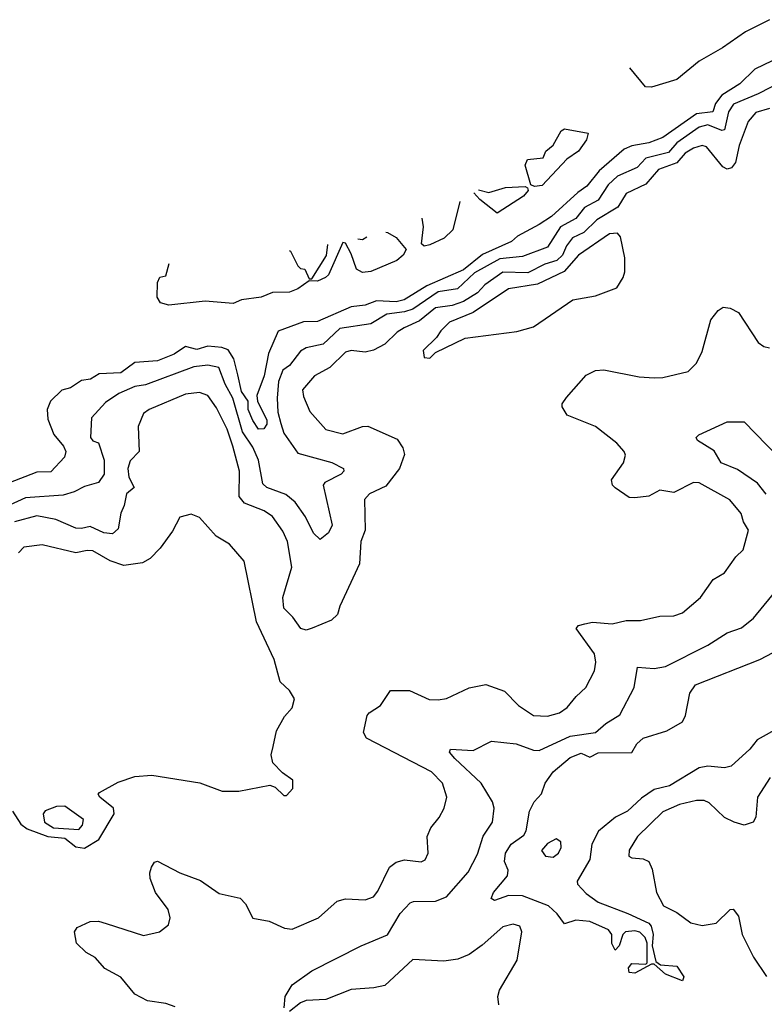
# Model space of a CAD drawing. Extents: x 1892934 to 2008621, y 567149 to 683290.
# Tile 123 of 256: x 1902644 to 1905297, y 643167 to 646673. Entities that reach past the tile are written whole.
import ezdxf

# ---------------------------------------------------------------- set-up
doc = ezdxf.new("R2010")
doc.units = 0

msp = doc.modelspace()

# ---------------------------------------------------------------- linework, layer by layer
at = {"layer": '0CON20XD'}
for points in [[(1905315, 646673), (1905229.9, 646630.1), (1905147.7, 646572.3), (1905065, 646524.8), (1904985, 646460.2), (1904895, 646432.7), (1904873.4, 646433.4), (1904817.9, 646501.5)], [(1905445.9, 646585), (1905263.1, 646496.9), (1905209.7, 646445), (1905145, 646404.8), (1905122.7, 646375), (1905113.1, 646345), (1905055, 646338.2), (1904935, 646253.8), (1904885, 646234), (1904825, 646223.8), (1904797.8, 646212.2), (1904708.1, 646135), (1904665, 646080.2), (1904632.1, 646057.9), (1904538.3, 645971.7), (1904495, 645943.2), (1904417.9, 645902.1), (1904396.4, 645883.6), (1904293.5, 645836.5), (1904225, 645781.9), (1904094.9, 645725.1), (1904013.6, 645675), (1903985, 645668.2), (1903915, 645672), (1903875, 645656.9), (1903825, 645650.5), (1903705, 645598.1), (1903655, 645597.3), (1903565, 645564.2), (1903531.1, 645485), (1903515.1, 645405), (1903489.7, 645335), (1903491.5, 645315), (1903525, 645247.5), (1903525, 645232.9), (1903514.1, 645215.9), (1903495, 645215.4), (1903475, 645245.5), (1903458.7, 645285), (1903458.8, 645315), (1903435, 645348.8), (1903421.8, 645408.2), (1903407.7, 645465), (1903387.4, 645497.4), (1903365, 645506.2), (1903315, 645510), (1903275, 645498.4), (1903235, 645509.5), (1903195, 645482.2), (1903135, 645458.2), (1903055, 645452.2), (1903005, 645415.7), (1902927.8, 645412.2), (1902896.8, 645393.2), (1902865, 645388.2), (1902825, 645362.3), (1902795, 645353.6), (1902754.6, 645315), (1902742.5, 645285), (1902745, 645250), (1902766.5, 645196.5), (1902800.6, 645155), (1902809.2, 645135), (1902804.3, 645115), (1902755, 645063.4), (1902705, 645061.8), (1902605, 645022.1)], [(1905365, 646454.8), (1905275, 646408.7), (1905187.3, 646372.7), (1905169.5, 646345), (1905155, 646281.4), (1905145, 646278.7), (1905095, 646298.1), (1905065, 646290.9), (1904985.2, 646234.8), (1904955, 646200.1), (1904875, 646179.4), (1904843.6, 646146.4), (1904774, 646116), (1904741, 646085), (1904705, 646030.5), (1904656, 646004), (1904625, 645964.8), (1904570.6, 645935), (1904525, 645862.5), (1904435, 645830.2), (1904355, 645822), (1904265, 645772.1), (1904203.5, 645715), (1904135, 645704.4), (1904045, 645642.4), (1904015, 645632.4), (1903952.1, 645625), (1903895, 645589.8), (1903785, 645573.6), (1903725, 645518.2), (1903665, 645504.3), (1903645, 645493.2), (1903605, 645441.6), (1903581.3, 645425), (1903566.7, 645385), (1903561.1, 645325), (1903564.2, 645275), (1903575, 645235.6), (1903585, 645201.3), (1903635, 645130), (1903756.1, 645096.1), (1903798.1, 645075), (1903799.5, 645065), (1903789.1, 645055), (1903731.9, 645025), (1903725.4, 645015), (1903757.1, 644872.9), (1903745, 644845.4), (1903715, 644822.5), (1903691.5, 644845), (1903662.8, 644902.8), (1903625.5, 644955.5), (1903591.9, 644981.9), (1903525, 645007.5), (1903510.3, 645020.3), (1903494.5, 645105), (1903475, 645150.5), (1903437.7, 645205), (1903404.1, 645325), (1903376.2, 645375), (1903354.1, 645434.1), (1903315, 645442.8), (1903265, 645437.3), (1903093, 645373), (1903055, 645366.9), (1902997.8, 645342.2), (1902950.4, 645309.6), (1902900, 645255), (1902897.1, 645185), (1902905, 645173.1), (1902925, 645166.1), (1902945.8, 645105), (1902945.3, 645054.7), (1902925, 645024.6), (1902875, 645011.4), (1902838.5, 644991.5), (1902799.7, 644980.3), (1902665, 644971), (1902565, 644924.8)], [(1905315, 646357.2), (1905267, 646343), (1905239, 646311), (1905207.2, 646225), (1905194.7, 646165), (1905179.5, 646145), (1905165, 646141.1), (1905148.7, 646148.7), (1905090.8, 646220.8), (1905075, 646225.2), (1905045, 646216), (1905015, 646197.3), (1904985, 646163.9), (1904920.4, 646139.6), (1904875, 646087.1), (1904805, 646054), (1904775, 646005.9), (1904699.7, 645960.3), (1904654.3, 645915.7), (1904613.6, 645896.4), (1904592.2, 645867.8), (1904578.3, 645835), (1904558.1, 645815), (1904515, 645802.5), (1904455, 645772.1), (1904365, 645773.8), (1904301, 645729), (1904275, 645700.7), (1904225, 645669.9), (1904185, 645655.6), (1904125, 645646.8), (1904068.7, 645601.3), (1904014.3, 645575.7), (1903989.1, 645560.9), (1903945, 645517.7), (1903905, 645495.9), (1903875, 645488.7), (1903825, 645494.7), (1903805, 645488.8), (1903749.3, 645435), (1903694.5, 645405), (1903651.8, 645355), (1903655, 645331.2), (1903678.1, 645278.1), (1903735, 645213.5), (1903795, 645198.2), (1903865, 645224.6), (1903885, 645226.2), (1903989.4, 645179.4), (1904008.8, 645148.8), (1904014.6, 645125), (1903996.8, 645075), (1903948.5, 645011.5), (1903890.8, 644985), (1903872.5, 644965), (1903874.6, 644855), (1903859.1, 644815), (1903854.7, 644735.3), (1903784.6, 644585), (1903776.6, 644555), (1903755.6, 644535), (1903685.8, 644505.8), (1903665, 644498.8), (1903645.8, 644505), (1903617.8, 644545), (1903585, 644578), (1903582.3, 644615), (1903613.8, 644723.8), (1903598.4, 644815), (1903581.3, 644851.3), (1903545, 644903.8), (1903515, 644924), (1903445, 644952), (1903426.6, 644975), (1903427.2, 645065), (1903403.9, 645155), (1903383, 645215), (1903345, 645290.9), (1903315, 645335.3), (1903285, 645345.3), (1903235, 645339.6), (1903105.2, 645284.8), (1903085, 645270.6), (1903066.7, 645225), (1903069.6, 645135), (1903037.6, 645102.4), (1903029.2, 645075), (1903033.7, 645043.7), (1903052.2, 645007.8), (1903025.1, 644984.9), (1903017, 644943), (1903004.4, 644915.6), (1902995, 644859.5), (1902975, 644841.8), (1902944.6, 644845.4), (1902895, 644868.1), (1902865, 644860.8), (1902845, 644862.7), (1902773.2, 644893.2), (1902705, 644906.7), (1902626.5, 644885)], [(1904478.7, 646078.7), (1904465.5, 646085.5), (1904444.5, 646155), (1904453.8, 646175), (1904509.2, 646180.8), (1904518.8, 646205), (1904545, 646226.2), (1904572.8, 646277.2), (1904585, 646284.3), (1904669.5, 646269.5), (1904663.1, 646245), (1904635.5, 646204.5), (1904593.8, 646176.2), (1904505, 646082.5), (1904478.7, 646078.7)], [(1904278.4, 646066.7), (1904315, 646057.5), (1904374.3, 646075.7), (1904445, 646078.8), (1904453.8, 646073.8), (1904455.8, 646065), (1904438.6, 646045), (1904345, 645984.6), (1904283, 646033), (1904262.1, 646056.5)], [(1904212.2, 646025.7), (1904187.5, 645925), (1904156.9, 645895), (1904105, 645871.5), (1904085, 645866.2), (1904076.2, 645875), (1904082.5, 645935), (1904077.6, 645966.5)], [(1903948.8, 645916.9), (1903955, 645915.8), (1903985, 645897.1), (1904020.8, 645855), (1904010.4, 645835), (1903987.5, 645815), (1903895, 645776.3), (1903865, 645772.5), (1903844.7, 645784.7), (1903825, 645838.8), (1903805, 645877.5), (1903795, 645880), (1903744, 645765), (1903733.3, 645755), (1903705, 645742.5), (1903675, 645743.3), (1903634.6, 645715), (1903605, 645702.4), (1903545, 645701.2), (1903505, 645685.5), (1903434.5, 645675.5), (1903405, 645662.3), (1903305, 645670.7), (1903176.1, 645656.1), (1903145.7, 645665), (1903134.4, 645685), (1903135, 645737.5), (1903144.2, 645755.8), (1903165, 645761.2), (1903176.6, 645805.3)], [(1903848.8, 645892.7), (1903865, 645890), (1903881.3, 645899.6)], [(1904105, 645467.5), (1904125, 645487.5), (1904231.1, 645538.9), (1904415, 645563.3), (1904475, 645579.4), (1904615, 645675.8), (1904695, 645690), (1904771.2, 645718.8), (1904794, 645755), (1904800, 645775), (1904800, 645825), (1904785, 645900), (1904773.3, 645913.3), (1904745, 645910), (1904635, 645834.5), (1904583.7, 645776.3), (1904489.2, 645730.8), (1904385, 645714.1), (1904260, 645630), (1904175, 645595.5), (1904144.4, 645565.6), (1904129.2, 645540.8), (1904081.2, 645495), (1904085, 645470), (1904105, 645467.5)], [(1903605.8, 645851.2), (1903609.2, 645849.2), (1903635, 645796.7), (1903645, 645787.5), (1903660, 645785), (1903675, 645750), (1903685, 645750), (1903736.8, 645833.2), (1903741.7, 645872.1)], [(1904592.3, 645327.7), (1904662.3, 645407.7), (1904695.8, 645424.2), (1904725, 645425.8), (1904851.1, 645401.1), (1904905, 645398.2), (1904935, 645399.5), (1905025, 645420), (1905055, 645450), (1905075, 645491.2), (1905106.2, 645603.8), (1905131.9, 645638.1), (1905150.5, 645649.5), (1905175, 645645.8), (1905205, 645630), (1905275, 645523.8), (1905295, 645509.2), (1905315, 645504.3)], [(1903197.9, 643157.9), (1903165, 643169.4), (1903099.7, 643179.7), (1903055, 643203.1), (1903005, 643263.3), (1902948, 643295), (1902913.2, 643333.2), (1902881.2, 643351.2), (1902847.1, 643385), (1902840, 643425), (1902849.5, 643440.5), (1902895, 643462), (1902925, 643462.5), (1902952.5, 643455), (1903085, 643412), (1903142.5, 643425), (1903175, 643450), (1903180, 643475), (1903172.9, 643505), (1903128.6, 643565), (1903109.2, 643615), (1903107.5, 643635), (1903114.1, 643655.9), (1903125, 643673.3), (1903135, 643676.2), (1903215, 643635.7), (1903287.9, 643607.9), (1903355, 643562), (1903430, 643545), (1903448.8, 643525), (1903475, 643473.8), (1903532.5, 643462.5), (1903587.7, 643437.7), (1903615, 643434.2), (1903708.8, 643475), (1903775.5, 643534.5), (1903805, 643542.2), (1903875, 643538.9), (1903905, 643549.4), (1903920.6, 643569.4), (1903961.1, 643655), (1903985, 643673.6), (1904015, 643681.5), (1904075, 643674.3), (1904088.8, 643681.2), (1904100, 643705), (1904095.8, 643765), (1904109.2, 643795), (1904138.2, 643831.8), (1904156.9, 643865), (1904165.5, 643904.5), (1904150.5, 643955), (1904110.8, 643995), (1903879.2, 644115), (1903869.4, 644135), (1903881.9, 644195), (1903889.4, 644205), (1903929.5, 644230.5), (1903965, 644284.4), (1904032.5, 644285), (1904102.7, 644252.7), (1904135, 644250.8), (1904165, 644255.7), (1904245.5, 644294.5), (1904305, 644305.8), (1904371.7, 644281.7), (1904421.4, 644231.4), (1904475, 644195.6), (1904525, 644192.5), (1904566.7, 644205), (1904595, 644224.2), (1904626.4, 644263.6), (1904661.4, 644295), (1904691.9, 644355), (1904696.9, 644385), (1904691.9, 644415), (1904626.2, 644505), (1904634.4, 644515.6), (1904658, 644522), (1904685, 644527.3), (1904755, 644521.5), (1904805, 644534.2), (1904855.8, 644534.2), (1904925, 644549.2), (1904975, 644550.8), (1905005, 644561.2), (1905070, 644615), (1905115, 644680), (1905155, 644703.8), (1905195, 644760), (1905221.2, 644785), (1905240, 644855), (1905222.2, 644885), (1905214.4, 644915), (1905173.8, 644963.8), (1905065, 645023.6), (1905045, 645024.5), (1904975, 644989.6), (1904925, 644998.1), (1904885, 644976.7), (1904835, 644970), (1904815, 644971.2), (1904765.7, 645005.7), (1904755.8, 645015.8), (1904752.5, 645035), (1904795.4, 645094.6), (1904802.1, 645122.1), (1904797.8, 645135), (1904771.1, 645165), (1904695, 645224.6), (1904594, 645265), (1904576.7, 645295), (1904576.7, 645305), (1904592.3, 645327.7)], [(1905303.2, 644983.2), (1905272.6, 645022.6), (1905201.6, 645071.6), (1905143.1, 645095), (1905117.6, 645137.6), (1905058.8, 645175), (1905053.8, 645185), (1905063.3, 645195), (1905165, 645240.8), (1905225, 645241.2), (1905346.3, 645116.3)], [(1902619.2, 643855), (1902648.5, 643808.5), (1902671.4, 643791.4), (1902744.2, 643764.2), (1902805, 643758.8), (1902845, 643727.9), (1902875, 643723.3), (1902925.9, 643754.1), (1902980.4, 643845), (1902978, 643865), (1902929.5, 643905), (1902924.4, 643915), (1902928.6, 643921.4), (1902995, 643957.7), (1903055, 643977.7), (1903115, 643982.4), (1903286.1, 643956.1), (1903365.8, 643925.8), (1903425, 643926), (1903535, 643947.5), (1903555, 643940), (1903585, 643910), (1903595, 643910), (1903617.5, 643935), (1903617.5, 643965), (1903580.7, 643990.7), (1903546.4, 644026.4), (1903540, 644055), (1903547.1, 644085), (1903559.3, 644140.7), (1903587.7, 644192.3), (1903615, 644222.5), (1903623.3, 644255), (1903606, 644285), (1903572, 644315), (1903551.1, 644395), (1903488.5, 644528.5), (1903444.2, 644745), (1903391.2, 644805), (1903343.7, 644833.7), (1903285, 644900), (1903255, 644912), (1903215, 644902), (1903188.8, 644851.2), (1903145, 644791.4), (1903109.6, 644755), (1903081.5, 644738.5), (1903015, 644729.7), (1902966.5, 644746.5), (1902905, 644781.9), (1902885, 644783.5), (1902845, 644774.2), (1902725, 644803.2), (1902659.2, 644795), (1902640, 644775)], [(1903586.7, 643155), (1903590, 643195), (1903615, 643236.2), (1903685, 643285.7), (1903860.8, 643375), (1903955, 643414.1), (1903999.6, 643490.4), (1904035, 643528.2), (1904046.9, 643533.1), (1904125.2, 643534.8), (1904165, 643550), (1904241.9, 643638.1), (1904275, 643701.1), (1904294.8, 643765.2), (1904328.4, 643815), (1904334.2, 643865), (1904328.1, 643888.1), (1904288.2, 643955), (1904195, 644042.1), (1904175.5, 644065), (1904179.2, 644075), (1904259.7, 644070.3), (1904325, 644104.5), (1904413.3, 644095), (1904475, 644072.5), (1904495, 644070.8), (1904605, 644121.7), (1904695, 644134.8), (1904732.5, 644167.5), (1904781.7, 644198.3), (1904832.9, 644295), (1904845, 644367.8), (1904905, 644362.8), (1904945, 644370.3), (1905095, 644445.3), (1905165, 644489.4), (1905215, 644508), (1905258.5, 644541.5), (1905388.4, 644701.6)], [(1905354.5, 644155.5), (1905271.6, 644108.4), (1905245.4, 644075), (1905178.6, 644015), (1905155, 644009.6), (1905095.4, 644015.4), (1905065, 644008.9), (1904958.7, 643945), (1904905, 643931.4), (1904859.3, 643900.7), (1904810, 643855), (1904767, 643833), (1904706.7, 643783.3), (1904682.9, 643737.1), (1904675, 643683.1), (1904630, 643605), (1904631.2, 643595), (1904662, 643562), (1904705, 643531.1), (1904810.6, 643490.6), (1904885, 643455.5), (1904894, 643445), (1904901.2, 643415), (1904897.5, 643375), (1904910, 643320), (1904927, 643307), (1904985, 643302.5), (1905010, 643265), (1905005, 643250), (1904945, 643274), (1904905, 643310), (1904895, 643310), (1904835, 643277.5), (1904815, 643280), (1904813, 643297), (1904825, 643312.5), (1904875, 643310), (1904880, 643315), (1904880, 643385), (1904872.5, 643405), (1904853.6, 643423.6), (1904835, 643428.8), (1904802.5, 643425), (1904793.3, 643415), (1904780, 643375), (1904765, 643360), (1904753.6, 643383.6), (1904753.3, 643415), (1904741.7, 643431.7), (1904675, 643462), (1904625, 643466.7), (1904585, 643453.3), (1904559.5, 643489.5), (1904528, 643518), (1904435, 643553.3), (1904386, 643554), (1904336.2, 643536.2), (1904324.1, 643544.1), (1904332.5, 643565), (1904382, 643625), (1904384.2, 643645), (1904371.9, 643675), (1904374.5, 643705), (1904395, 643737.5), (1904440.6, 643769.4), (1904448.5, 643785), (1904460, 643855), (1904477.5, 643887.5), (1904503.6, 643916.4), (1904516.7, 643955), (1904544.4, 643995), (1904605, 644045.4), (1904645, 644061.3), (1904675, 644047.5), (1904705, 644062), (1904825, 644063.8), (1904842.9, 644095), (1904865, 644114.3), (1904949.1, 644140.9), (1905005, 644173.3), (1905016, 644195), (1905031.4, 644275), (1905052, 644305), (1905281.2, 644395), (1905375.9, 644444.1)], [(1905317.3, 643975), (1905272.5, 643905), (1905266.4, 643833.6), (1905257.5, 643815), (1905225, 643804.6), (1905188.8, 643815), (1905155, 643832.1), (1905100, 643885), (1905082.9, 643892.9), (1905055, 643892.7), (1904995, 643878.2), (1904935, 643852.5), (1904845, 643764.4), (1904815, 643716.2), (1904814.2, 643695), (1904825, 643688), (1904865, 643685.6), (1904885.8, 643675), (1904897.9, 643647.9), (1904913.1, 643565), (1904938.2, 643518.2), (1904985, 643494.5), (1905035, 643456.7), (1905075, 643447.3), (1905125, 643455.4), (1905175, 643504.2), (1905185.5, 643505.5), (1905205, 643481.2), (1905217.9, 643415), (1905258.7, 643335), (1905305, 643265.5)], [(1902855, 643790), (1902868.2, 643805), (1902872.1, 643825), (1902805, 643873.1), (1902775, 643871.1), (1902735, 643855.5), (1902727.5, 643845), (1902733.2, 643815), (1902765, 643795.8), (1902855, 643790)], [(1904545, 643691.2), (1904563.3, 643705), (1904573.3, 643725), (1904572.5, 643745), (1904555, 643756.7), (1904525, 643740), (1904503.3, 643715), (1904517.5, 643695), (1904545, 643691.2)], [(1904351.1, 643165), (1904347.5, 643195), (1904353.2, 643216.8), (1904416.3, 643323.7), (1904433.5, 643425), (1904425.6, 643445), (1904402.2, 643452.2), (1904365, 643443.3), (1904292.1, 643377.9), (1904245, 643344.2), (1904205, 643327.4), (1904155, 643321.1), (1904045, 643326.8), (1903945, 643233.5), (1903906.1, 643226.1), (1903825, 643219.7), (1903734.7, 643184.7), (1903665, 643180.8), (1903645, 643172.5), (1903605, 643141.2)]]:
    msp.add_lwpolyline(points, dxfattribs=at)

doc.saveas('drawing.dxf')
